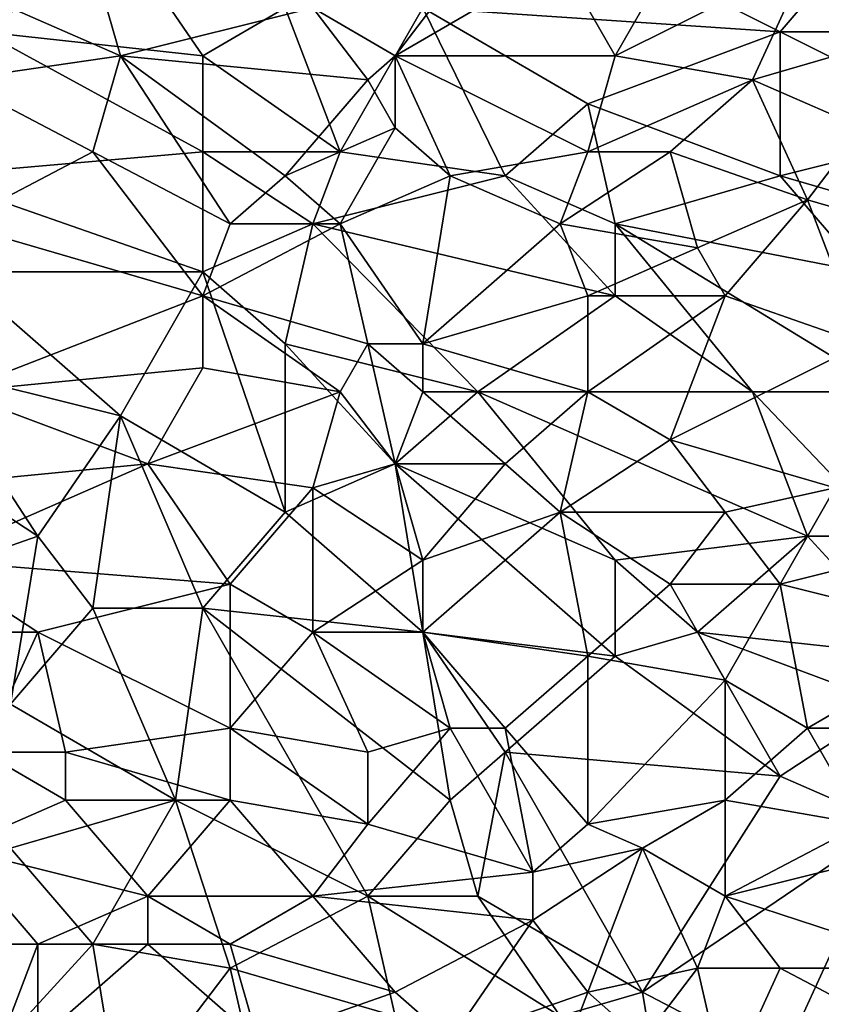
# Model space of a CAD drawing. Extents: x -1.1 to 1.1, y -0.36 to 0.36.
# Tile 235 of 256: x 0.08 to 0.21, y -0.09 to 0.07. Entities that reach past the tile are written whole.
import ezdxf

# ---------------------------------------------------------------- set-up
doc = ezdxf.new("R2010")
doc.units = 0

msp = doc.modelspace()

# ---------------------------------------------------------------- linework, layer by layer
for points in [[(0.22412, 0.06701, 0.39092), (0.22859, 0.08654, 0.38825), (0.20623, 0.07872, 0.39004)], [(0.09446, 0.08263, 0.26597), (0.0721, 0.06701, 0.26573), (0.07657, 0.07872, 0.26592)], [(0.0721, 0.06701, 0.26573), (0.09446, 0.08263, 0.26597), (0.10787, 0.0631, 0.26569)], [(0.12128, 0.07091, 0.26584), (0.10787, 0.0631, 0.26569), (0.09446, 0.08263, 0.26597)], [(0.17047, 0.08263, 0.26596), (0.20176, 0.06701, 0.26575), (0.14364, 0.07091, 0.26585)], [(0.17047, 0.08263, 0.26596), (0.21518, 0.08263, 0.26592), (0.20176, 0.06701, 0.26575)], [(0.24647, 0.06701, 0.26582), (0.20176, 0.06701, 0.26575), (0.21518, 0.08263, 0.26592)], [(0.09446, 0.0631, 0.39487), (0.08999, 0.07872, 0.39248), (0.06763, 0.07482, 0.39342)], [(0.12576, 0.07091, 0.39313), (0.08999, 0.07872, 0.39248), (0.09446, 0.0631, 0.39487)], [(0.17494, 0.0631, 0.39317), (0.16599, 0.07872, 0.39113), (0.13917, 0.0631, 0.39404)], [(0.16599, 0.07872, 0.39113), (0.14811, 0.07482, 0.39213), (0.13917, 0.0631, 0.39404)], [(0.16599, 0.07872, 0.39113), (0.17494, 0.0631, 0.39317), (0.18388, 0.07872, 0.39071)], [(0.20623, 0.07872, 0.39004), (0.18388, 0.07872, 0.39071), (0.17494, 0.0631, 0.39317)], [(0.19729, 0.05919, 0.39291), (0.20623, 0.07872, 0.39004), (0.17494, 0.0631, 0.39317)], [(0.20623, 0.07872, 0.39004), (0.19729, 0.05919, 0.39291), (0.22412, 0.06701, 0.39092)], [(0.06763, 0.07482, 0.39342), (0.06763, 0.05919, 0.39583), (0.09446, 0.0631, 0.39487)], [(0.12576, 0.07091, 0.39313), (0.13917, 0.0631, 0.39404), (0.14811, 0.07482, 0.39213)], [(0.1347, 0.05919, 0.39467), (0.12576, 0.07091, 0.39313), (0.09446, 0.0631, 0.39487)], [(0.10787, 0.0631, 0.26569), (0.12128, 0.07091, 0.26584), (0.13023, 0.04747, 0.26542)], [(0.13023, 0.04747, 0.26542), (0.12128, 0.07091, 0.26584), (0.14364, 0.07091, 0.26585)], [(0.12576, 0.07091, 0.39313), (0.1347, 0.05919, 0.39467), (0.13917, 0.0631, 0.39404)], [(0.15705, 0.04357, 0.26536), (0.13023, 0.04747, 0.26542), (0.14364, 0.07091, 0.26585)], [(0.14364, 0.07091, 0.26585), (0.20176, 0.06701, 0.26575), (0.17047, 0.05529, 0.26555)], [(0.17047, 0.05529, 0.26555), (0.15705, 0.04357, 0.26536), (0.14364, 0.07091, 0.26585)], [(0.10787, 0.04747, 0.26538), (0.06316, 0.04357, 0.26523), (0.0721, 0.06701, 0.26573)], [(0.10787, 0.0631, 0.26569), (0.10787, 0.04747, 0.26538), (0.0721, 0.06701, 0.26573)], [(0.17047, 0.05529, 0.26555), (0.20176, 0.06701, 0.26575), (0.20176, 0.04357, 0.26539)], [(0.21518, 0.05138, 0.39312), (0.22412, 0.06701, 0.39092), (0.19729, 0.05919, 0.39291)], [(0.24647, 0.06701, 0.26582), (0.23306, 0.05138, 0.26556), (0.20176, 0.06701, 0.26575)], [(0.23306, 0.05138, 0.26556), (0.20176, 0.04357, 0.26539), (0.20176, 0.06701, 0.26575)], [(0.08999, 0.04747, 0.39709), (0.09446, 0.0631, 0.39487), (0.06763, 0.05919, 0.39583)], [(0.11234, 0.03576, 0.39813), (0.09446, 0.0631, 0.39487), (0.08999, 0.04747, 0.39709)], [(0.09446, 0.0631, 0.39487), (0.12128, 0.04357, 0.397), (0.1347, 0.05919, 0.39467)], [(0.09446, 0.0631, 0.39487), (0.11234, 0.03576, 0.39813), (0.12128, 0.04357, 0.397)], [(0.13023, 0.04747, 0.26542), (0.10787, 0.04747, 0.26538), (0.10787, 0.0631, 0.26569)], [(0.13917, 0.0631, 0.39404), (0.1347, 0.05919, 0.39467), (0.13917, 0.05138, 0.39564)], [(0.17047, 0.04747, 0.39531), (0.17494, 0.0631, 0.39317), (0.13917, 0.0631, 0.39404)], [(0.13917, 0.0631, 0.39404), (0.14811, 0.04357, 0.39642), (0.17047, 0.04747, 0.39531)], [(0.13917, 0.0631, 0.39404), (0.13917, 0.05138, 0.39564), (0.14811, 0.04357, 0.39642)], [(0.17494, 0.0631, 0.39317), (0.17047, 0.04747, 0.39531), (0.19729, 0.05919, 0.39291)], [(0.08999, 0.04747, 0.39709), (0.06763, 0.05919, 0.39583), (0.06763, 0.03576, 0.39892)], [(0.13917, 0.05138, 0.39564), (0.1347, 0.05919, 0.39467), (0.12128, 0.04357, 0.397)], [(0.18388, 0.04747, 0.39486), (0.19729, 0.05919, 0.39291), (0.17047, 0.04747, 0.39531)], [(0.18388, 0.04747, 0.39486), (0.20623, 0.03966, 0.39483), (0.19729, 0.05919, 0.39291)], [(0.21518, 0.05138, 0.39312), (0.19729, 0.05919, 0.39291), (0.20623, 0.03966, 0.39483)], [(0.15705, 0.04357, 0.26536), (0.17047, 0.05529, 0.26555), (0.17494, 0.03576, 0.26528)], [(0.20176, 0.04357, 0.26539), (0.17494, 0.03576, 0.26528), (0.17047, 0.05529, 0.26555)], [(0.13023, 0.03576, 0.39779), (0.13917, 0.05138, 0.39564), (0.12128, 0.04357, 0.397)], [(0.14811, 0.04357, 0.39642), (0.13917, 0.05138, 0.39564), (0.13023, 0.03576, 0.39779)], [(0.20176, 0.04357, 0.26539), (0.23306, 0.05138, 0.26556), (0.25542, 0.02794, 0.26534)], [(0.21518, 0.05138, 0.39312), (0.20623, 0.03966, 0.39483), (0.21965, 0.03576, 0.39464)], [(0.06316, 0.04357, 0.26523), (0.10787, 0.04747, 0.26538), (0.10787, 0.02794, 0.26515)], [(0.10787, 0.02404, 0.39963), (0.08999, 0.04747, 0.39709), (0.06763, 0.03576, 0.39892)], [(0.08999, 0.04747, 0.39709), (0.10787, 0.02404, 0.39963), (0.11234, 0.03576, 0.39813)], [(0.13023, 0.04747, 0.26542), (0.12576, 0.03576, 0.26525), (0.10787, 0.04747, 0.26538)], [(0.12576, 0.03576, 0.26525), (0.10787, 0.02794, 0.26515), (0.10787, 0.04747, 0.26538)], [(0.15705, 0.04357, 0.26536), (0.12576, 0.03576, 0.26525), (0.13023, 0.04747, 0.26542)], [(0.16599, 0.03576, 0.39685), (0.17047, 0.04747, 0.39531), (0.14811, 0.04357, 0.39642)], [(0.17047, 0.04747, 0.39531), (0.16599, 0.03576, 0.39685), (0.18388, 0.04747, 0.39486)], [(0.18835, 0.03185, 0.39648), (0.18388, 0.04747, 0.39486), (0.16599, 0.03576, 0.39685)], [(0.18388, 0.04747, 0.39486), (0.18835, 0.03185, 0.39648), (0.20623, 0.03966, 0.39483)], [(0.10787, 0.02794, 0.26515), (0.06763, 0.02794, 0.26506), (0.06316, 0.04357, 0.26523)], [(0.13023, 0.03576, 0.39779), (0.12128, 0.04357, 0.397), (0.11234, 0.03576, 0.39813)], [(0.15705, 0.04357, 0.26536), (0.17494, 0.02404, 0.26518), (0.12576, 0.03576, 0.26525)], [(0.14811, 0.04357, 0.39642), (0.13023, 0.03576, 0.39779), (0.14364, 0.01622, 0.39969)], [(0.14811, 0.04357, 0.39642), (0.14364, 0.01622, 0.39969), (0.16599, 0.03576, 0.39685)], [(0.17494, 0.03576, 0.26528), (0.17494, 0.02404, 0.26518), (0.15705, 0.04357, 0.26536)], [(0.20176, 0.04357, 0.26539), (0.21518, 0.02794, 0.26526), (0.17494, 0.03576, 0.26528)], [(0.25542, 0.02794, 0.26534), (0.21518, 0.02794, 0.26526), (0.20176, 0.04357, 0.26539)], [(0.20623, 0.03966, 0.39483), (0.18835, 0.03185, 0.39648), (0.19282, 0.02404, 0.39713)], [(0.20623, 0.03966, 0.39483), (0.19282, 0.02404, 0.39713), (0.21518, 0.01622, 0.3968)], [(0.21965, 0.03576, 0.39464), (0.20623, 0.03966, 0.39483), (0.21518, 0.01622, 0.3968)], [(0.06763, 0.03576, 0.39892), (0.06763, 0.00841, 0.40209), (0.10787, 0.02404, 0.39963)], [(0.10787, 0.02794, 0.26515), (0.12576, 0.03576, 0.26525), (0.12128, 0.01622, 0.26513)], [(0.1347, 0.01622, 0.39993), (0.13023, 0.03576, 0.39779), (0.10787, 0.02404, 0.39963)], [(0.13023, 0.03576, 0.39779), (0.11234, 0.03576, 0.39813), (0.10787, 0.02404, 0.39963)], [(0.12128, 0.01622, 0.26513), (0.12576, 0.03576, 0.26525), (0.15258, 0.00841, 0.26514)], [(0.17494, 0.02404, 0.26518), (0.15258, 0.00841, 0.26514), (0.12576, 0.03576, 0.26525)], [(0.13023, 0.03576, 0.39779), (0.1347, 0.01622, 0.39993), (0.14364, 0.01622, 0.39969)], [(0.14364, 0.01622, 0.39969), (0.17047, 0.02404, 0.39802), (0.16599, 0.03576, 0.39685)], [(0.16599, 0.03576, 0.39685), (0.17047, 0.02404, 0.39802), (0.18835, 0.03185, 0.39648)], [(0.17494, 0.02404, 0.26518), (0.17494, 0.03576, 0.26528), (0.19729, 0.00841, 0.26518)], [(0.21518, 0.02794, 0.26526), (0.21965, 0.00841, 0.26519), (0.17494, 0.03576, 0.26528)], [(0.21965, 0.00841, 0.26519), (0.19729, 0.00841, 0.26518), (0.17494, 0.03576, 0.26528)], [(0.19282, 0.02404, 0.39713), (0.18835, 0.03185, 0.39648), (0.17047, 0.02404, 0.39802)], [(0.06316, 0.01232, 0.265), (0.06763, 0.02794, 0.26506), (0.09446, 0.00451, 0.26508)], [(0.09446, 0.00451, 0.26508), (0.06763, 0.02794, 0.26506), (0.10787, 0.02794, 0.26515)], [(0.12128, -0.01112, 0.2652), (0.09446, 0.00451, 0.26508), (0.10787, 0.02794, 0.26515)], [(0.12128, -0.01112, 0.2652), (0.10787, 0.02794, 0.26515), (0.12128, 0.01622, 0.26513)], [(0.10787, 0.01232, 0.40095), (0.10787, 0.02404, 0.39963), (0.06763, 0.00841, 0.40209)], [(0.10787, 0.02404, 0.39963), (0.13023, 0.00841, 0.40087), (0.1347, 0.01622, 0.39993)], [(0.10787, 0.02404, 0.39963), (0.10787, 0.01232, 0.40095), (0.13023, 0.00841, 0.40087)], [(0.14364, 0.01622, 0.39969), (0.17047, 0.00841, 0.39964), (0.17047, 0.02404, 0.39802)], [(0.17494, 0.02404, 0.26518), (0.19729, 0.00841, 0.26518), (0.15258, 0.00841, 0.26514)], [(0.17047, 0.02404, 0.39802), (0.17047, 0.00841, 0.39964), (0.19282, 0.02404, 0.39713)], [(0.18388, 0.0006, 0.39985), (0.19282, 0.02404, 0.39713), (0.17047, 0.00841, 0.39964)], [(0.21518, 0.01622, 0.3968), (0.19282, 0.02404, 0.39713), (0.18388, 0.0006, 0.39985)], [(0.15258, 0.00841, 0.26514), (0.13917, -0.00331, 0.26518), (0.12128, 0.01622, 0.26513)], [(0.12128, -0.01112, 0.2652), (0.12128, 0.01622, 0.26513), (0.13917, -0.00331, 0.26518)], [(0.1347, 0.01622, 0.39993), (0.13023, 0.00841, 0.40087), (0.13917, -0.00331, 0.40178)], [(0.14364, 0.00841, 0.4005), (0.14364, 0.01622, 0.39969), (0.1347, 0.01622, 0.39993)], [(0.14364, 0.00841, 0.4005), (0.1347, 0.01622, 0.39993), (0.13917, -0.00331, 0.40178)], [(0.14364, 0.01622, 0.39969), (0.14364, 0.00841, 0.4005), (0.17047, 0.00841, 0.39964)], [(0.2107, -0.00721, 0.39912), (0.21518, 0.01622, 0.3968), (0.18388, 0.0006, 0.39985)], [(0.06316, 0.01232, 0.265), (0.08104, -0.01503, 0.26515), (0.04528, 0.00841, 0.26496)], [(0.08104, -0.01503, 0.26515), (0.06316, 0.01232, 0.265), (0.09446, 0.00451, 0.26508)], [(0.09893, -0.00331, 0.40273), (0.10787, 0.01232, 0.40095), (0.06763, 0.00841, 0.40209)], [(0.10787, 0.01232, 0.40095), (0.09893, -0.00331, 0.40273), (0.13023, 0.00841, 0.40087)], [(0.08104, -0.01503, 0.26515), (0.05869, -0.02284, 0.26514), (0.04528, 0.00841, 0.26496)], [(0.06763, 0.00841, 0.40209), (0.05869, -0.00721, 0.40382), (0.09893, -0.00331, 0.40273)], [(0.12576, -0.00721, 0.40252), (0.13023, 0.00841, 0.40087), (0.09893, -0.00331, 0.40273)], [(0.13023, 0.00841, 0.40087), (0.12576, -0.00721, 0.40252), (0.13917, -0.00331, 0.40178)], [(0.15705, -0.00331, 0.40124), (0.14364, 0.00841, 0.4005), (0.13917, -0.00331, 0.40178)], [(0.15258, 0.00841, 0.26514), (0.17494, -0.01893, 0.26523), (0.13917, -0.00331, 0.26518)], [(0.15705, -0.00331, 0.40124), (0.17047, 0.00841, 0.39964), (0.14364, 0.00841, 0.4005)], [(0.19729, 0.00841, 0.26518), (0.20623, -0.01503, 0.26521), (0.15258, 0.00841, 0.26514)], [(0.20623, -0.01503, 0.26521), (0.17494, -0.01893, 0.26523), (0.15258, 0.00841, 0.26514)], [(0.16599, -0.01112, 0.40161), (0.17047, 0.00841, 0.39964), (0.15705, -0.00331, 0.40124)], [(0.17047, 0.00841, 0.39964), (0.16599, -0.01112, 0.40161), (0.18388, 0.0006, 0.39985)], [(0.21965, 0.00841, 0.26519), (0.21965, -0.01503, 0.26523), (0.19729, 0.00841, 0.26518)], [(0.21965, -0.01503, 0.26523), (0.20623, -0.01503, 0.26521), (0.19729, 0.00841, 0.26518)], [(0.08999, -0.02674, 0.26527), (0.08104, -0.01503, 0.26515), (0.09446, 0.00451, 0.26508)], [(0.10787, -0.02674, 0.2653), (0.08999, -0.02674, 0.26527), (0.09446, 0.00451, 0.26508)], [(0.12128, -0.01112, 0.2652), (0.10787, -0.02674, 0.2653), (0.09446, 0.00451, 0.26508)], [(0.19282, -0.01112, 0.40043), (0.18388, 0.0006, 0.39985), (0.16599, -0.01112, 0.40161)], [(0.18388, 0.0006, 0.39985), (0.19282, -0.01112, 0.40043), (0.2107, -0.00721, 0.39912)], [(0.09893, -0.00331, 0.40273), (0.05869, -0.00721, 0.40382), (0.06316, -0.01893, 0.40484)], [(0.11234, -0.02284, 0.40423), (0.09893, -0.00331, 0.40273), (0.06316, -0.01893, 0.40484)], [(0.09893, -0.00331, 0.40273), (0.11234, -0.02284, 0.40423), (0.12576, -0.00721, 0.40252)], [(0.13917, -0.00331, 0.26518), (0.14364, -0.03065, 0.26533), (0.12128, -0.01112, 0.2652)], [(0.14364, -0.01893, 0.40305), (0.13917, -0.00331, 0.40178), (0.12576, -0.00721, 0.40252)], [(0.15705, -0.00331, 0.40124), (0.13917, -0.00331, 0.40178), (0.14364, -0.01893, 0.40305)], [(0.17494, -0.01893, 0.26523), (0.17494, -0.03456, 0.26533), (0.13917, -0.00331, 0.26518)], [(0.17494, -0.03456, 0.26533), (0.14364, -0.03065, 0.26533), (0.13917, -0.00331, 0.26518)], [(0.16599, -0.01112, 0.40161), (0.15705, -0.00331, 0.40124), (0.14364, -0.01893, 0.40305)], [(0.12576, -0.03065, 0.40449), (0.12576, -0.00721, 0.40252), (0.11234, -0.02284, 0.40423)], [(0.12576, -0.00721, 0.40252), (0.12576, -0.03065, 0.40449), (0.14364, -0.01893, 0.40305)], [(0.2107, -0.00721, 0.39912), (0.19282, -0.01112, 0.40043), (0.20176, -0.02284, 0.40081)], [(0.2107, -0.00721, 0.39912), (0.20176, -0.02284, 0.40081), (0.23306, -0.01503, 0.39835)], [(0.10787, -0.02674, 0.2653), (0.12128, -0.01112, 0.2652), (0.14364, -0.03065, 0.26533)], [(0.16599, -0.01112, 0.40161), (0.14364, -0.01893, 0.40305), (0.14364, -0.03065, 0.40394)], [(0.17047, -0.03456, 0.4032), (0.16599, -0.01112, 0.40161), (0.14364, -0.03065, 0.40394)], [(0.18388, -0.02284, 0.4018), (0.19282, -0.01112, 0.40043), (0.16599, -0.01112, 0.40161)], [(0.16599, -0.01112, 0.40161), (0.17047, -0.03456, 0.4032), (0.18388, -0.02284, 0.4018)], [(0.20176, -0.02284, 0.40081), (0.19282, -0.01112, 0.40043), (0.18388, -0.02284, 0.4018)], [(0.08104, -0.01503, 0.26515), (0.07657, -0.04237, 0.26538), (0.05869, -0.02284, 0.26514)], [(0.08999, -0.02674, 0.26527), (0.07657, -0.04237, 0.26538), (0.08104, -0.01503, 0.26515)], [(0.17494, -0.01893, 0.26523), (0.20623, -0.01503, 0.26521), (0.18835, -0.03065, 0.2653)], [(0.20623, -0.01503, 0.26521), (0.22412, -0.03456, 0.26533), (0.18835, -0.03065, 0.2653)], [(0.23306, -0.03065, 0.39937), (0.23306, -0.01503, 0.39835), (0.20176, -0.02284, 0.40081)], [(0.21965, -0.01503, 0.26523), (0.22412, -0.03456, 0.26533), (0.20623, -0.01503, 0.26521)], [(0.06316, -0.01893, 0.40484), (0.08104, -0.03065, 0.40551), (0.11234, -0.02284, 0.40423)], [(0.06316, -0.01893, 0.40484), (0.06316, -0.03065, 0.40581), (0.08104, -0.03065, 0.40551)], [(0.12576, -0.03065, 0.40449), (0.14364, -0.03065, 0.40394), (0.14364, -0.01893, 0.40305)], [(0.18835, -0.03065, 0.2653), (0.17494, -0.03456, 0.26533), (0.17494, -0.01893, 0.26523)], [(0.11234, -0.04628, 0.40594), (0.11234, -0.02284, 0.40423), (0.08104, -0.03065, 0.40551)], [(0.11234, -0.02284, 0.40423), (0.11234, -0.04628, 0.40594), (0.12576, -0.03065, 0.40449)], [(0.19282, -0.03846, 0.40233), (0.18388, -0.02284, 0.4018), (0.17047, -0.03456, 0.4032)], [(0.18388, -0.02284, 0.4018), (0.19282, -0.03846, 0.40233), (0.20176, -0.02284, 0.40081)], [(0.19282, -0.03846, 0.40233), (0.20623, -0.04628, 0.40196), (0.20176, -0.02284, 0.40081)], [(0.23306, -0.03065, 0.39937), (0.20176, -0.02284, 0.40081), (0.20623, -0.04628, 0.40196)], [(0.1034, -0.05799, 0.26556), (0.07657, -0.04237, 0.26538), (0.08999, -0.02674, 0.26527)], [(0.10787, -0.02674, 0.2653), (0.1034, -0.05799, 0.26556), (0.08999, -0.02674, 0.26527)], [(0.1034, -0.05799, 0.26556), (0.10787, -0.02674, 0.2653), (0.1347, -0.07362, 0.26572)], [(0.14364, -0.03065, 0.26533), (0.14811, -0.05799, 0.26557), (0.10787, -0.02674, 0.2653)], [(0.14811, -0.05799, 0.26557), (0.1347, -0.07362, 0.26572), (0.10787, -0.02674, 0.2653)], [(0.08104, -0.03065, 0.40551), (0.06316, -0.03065, 0.40581), (0.0721, -0.05018, 0.40705)], [(0.08104, -0.03065, 0.40551), (0.0721, -0.05018, 0.40705), (0.08552, -0.05018, 0.4068)], [(0.08104, -0.03065, 0.40551), (0.08552, -0.05018, 0.4068), (0.11234, -0.04628, 0.40594)], [(0.1347, -0.05018, 0.40548), (0.12576, -0.03065, 0.40449), (0.11234, -0.04628, 0.40594)], [(0.14811, -0.04628, 0.40479), (0.14364, -0.03065, 0.40394), (0.12576, -0.03065, 0.40449)], [(0.14811, -0.04628, 0.40479), (0.12576, -0.03065, 0.40449), (0.1347, -0.05018, 0.40548)], [(0.14364, -0.03065, 0.40394), (0.15705, -0.04628, 0.40445), (0.17047, -0.03456, 0.4032)], [(0.14364, -0.03065, 0.40394), (0.14811, -0.04628, 0.40479), (0.15705, -0.04628, 0.40445)], [(0.17494, -0.03456, 0.26533), (0.15705, -0.05018, 0.26549), (0.14364, -0.03065, 0.26533)], [(0.15705, -0.05018, 0.26549), (0.14811, -0.05799, 0.26557), (0.14364, -0.03065, 0.26533)], [(0.17494, -0.03456, 0.26533), (0.18835, -0.03065, 0.2653), (0.20176, -0.05409, 0.26549)], [(0.22412, -0.03456, 0.26533), (0.21965, -0.04237, 0.2654), (0.18835, -0.03065, 0.2653)], [(0.21965, -0.04237, 0.2654), (0.20176, -0.05409, 0.26549), (0.18835, -0.03065, 0.2653)], [(0.22412, -0.04628, 0.4008), (0.23306, -0.03065, 0.39937), (0.20623, -0.04628, 0.40196)], [(0.17047, -0.03456, 0.4032), (0.15705, -0.04628, 0.40445), (0.17047, -0.0619, 0.4046)], [(0.17494, -0.03456, 0.26533), (0.20176, -0.05409, 0.26549), (0.15705, -0.05018, 0.26549)], [(0.17047, -0.03456, 0.4032), (0.17047, -0.0619, 0.4046), (0.19282, -0.03846, 0.40233)], [(0.19282, -0.05799, 0.4033), (0.19282, -0.03846, 0.40233), (0.17047, -0.0619, 0.4046)], [(0.19282, -0.05799, 0.4033), (0.20623, -0.04628, 0.40196), (0.19282, -0.03846, 0.40233)], [(0.1034, -0.05799, 0.26556), (0.07657, -0.06581, 0.26557), (0.07657, -0.04237, 0.26538)], [(0.20176, -0.05409, 0.26549), (0.21965, -0.04237, 0.2654), (0.21965, -0.0619, 0.26555)], [(0.11234, -0.05799, 0.40662), (0.11234, -0.04628, 0.40594), (0.08552, -0.05018, 0.4068)], [(0.11234, -0.04628, 0.40594), (0.1347, -0.0619, 0.40608), (0.1347, -0.05018, 0.40548)], [(0.11234, -0.04628, 0.40594), (0.11234, -0.05799, 0.40662), (0.1347, -0.0619, 0.40608)], [(0.16152, -0.06971, 0.4053), (0.14811, -0.04628, 0.40479), (0.1347, -0.0619, 0.40608)], [(0.14811, -0.04628, 0.40479), (0.1347, -0.05018, 0.40548), (0.1347, -0.0619, 0.40608)], [(0.15705, -0.04628, 0.40445), (0.14811, -0.04628, 0.40479), (0.16152, -0.06971, 0.4053)], [(0.17047, -0.0619, 0.4046), (0.15705, -0.04628, 0.40445), (0.16152, -0.06971, 0.4053)], [(0.20623, -0.04628, 0.40196), (0.19282, -0.05799, 0.4033), (0.21518, -0.0619, 0.40205)], [(0.22412, -0.04628, 0.4008), (0.20623, -0.04628, 0.40196), (0.21518, -0.0619, 0.40205)], [(0.0721, -0.05018, 0.40705), (0.06763, -0.06581, 0.40799), (0.08552, -0.05799, 0.40726)], [(0.08552, -0.05799, 0.40726), (0.08552, -0.05018, 0.4068), (0.0721, -0.05018, 0.40705)], [(0.11234, -0.05799, 0.40662), (0.08552, -0.05018, 0.4068), (0.08552, -0.05799, 0.40726)], [(0.15705, -0.05018, 0.26549), (0.15258, -0.07362, 0.26572), (0.14811, -0.05799, 0.26557)], [(0.15258, -0.07362, 0.26572), (0.15705, -0.05018, 0.26549), (0.17941, -0.08924, 0.26587)], [(0.17941, -0.08924, 0.26587), (0.15705, -0.05018, 0.26549), (0.20176, -0.05409, 0.26549)], [(0.21965, -0.0619, 0.26555), (0.17941, -0.08924, 0.26587), (0.20176, -0.05409, 0.26549)], [(0.09893, -0.07362, 0.40764), (0.08552, -0.05799, 0.40726), (0.06763, -0.06581, 0.40799)], [(0.08999, -0.08143, 0.26572), (0.07657, -0.06581, 0.26557), (0.1034, -0.05799, 0.26556)], [(0.11234, -0.05799, 0.40662), (0.08552, -0.05799, 0.40726), (0.09893, -0.07362, 0.40764)], [(0.11234, -0.08534, 0.26578), (0.08999, -0.08143, 0.26572), (0.1034, -0.05799, 0.26556)], [(0.11234, -0.05799, 0.40662), (0.09893, -0.07362, 0.40764), (0.12576, -0.07362, 0.40683)], [(0.1347, -0.07362, 0.26572), (0.11234, -0.08534, 0.26578), (0.1034, -0.05799, 0.26556)], [(0.1347, -0.0619, 0.40608), (0.11234, -0.05799, 0.40662), (0.12576, -0.07362, 0.40683)], [(0.1347, -0.07362, 0.26572), (0.14811, -0.05799, 0.26557), (0.15258, -0.07362, 0.26572)], [(0.19282, -0.05799, 0.4033), (0.17047, -0.0619, 0.4046), (0.17941, -0.06581, 0.40432)], [(0.19282, -0.07362, 0.4038), (0.19282, -0.05799, 0.4033), (0.17941, -0.06581, 0.40432)], [(0.19282, -0.07362, 0.4038), (0.21518, -0.0619, 0.40205), (0.19282, -0.05799, 0.4033)], [(0.16152, -0.06971, 0.4053), (0.1347, -0.0619, 0.40608), (0.12576, -0.07362, 0.40683)], [(0.17941, -0.06581, 0.40432), (0.17047, -0.0619, 0.4046), (0.16152, -0.06971, 0.4053)], [(0.21965, -0.0619, 0.26555), (0.20176, -0.10096, 0.26597), (0.17941, -0.08924, 0.26587)], [(0.22412, -0.06581, 0.40158), (0.21518, -0.0619, 0.40205), (0.19282, -0.07362, 0.4038)], [(0.242, -0.09315, 0.26591), (0.20176, -0.10096, 0.26597), (0.21965, -0.0619, 0.26555)], [(0.08104, -0.08143, 0.40827), (0.06763, -0.06581, 0.40799), (0.04975, -0.08143, 0.40874)], [(0.06763, -0.06581, 0.40799), (0.08104, -0.08143, 0.40827), (0.09893, -0.07362, 0.40764)], [(0.08999, -0.08143, 0.26572), (0.0721, -0.10096, 0.26575), (0.07657, -0.06581, 0.26557)], [(0.17941, -0.06581, 0.40432), (0.16152, -0.06971, 0.4053), (0.16152, -0.07753, 0.40551)], [(0.17047, -0.08924, 0.40524), (0.17941, -0.06581, 0.40432), (0.16152, -0.07753, 0.40551)], [(0.17047, -0.08924, 0.40524), (0.18835, -0.08534, 0.40426), (0.17941, -0.06581, 0.40432)], [(0.19282, -0.07362, 0.4038), (0.17941, -0.06581, 0.40432), (0.18835, -0.08534, 0.40426)], [(0.22859, -0.08534, 0.40165), (0.22412, -0.06581, 0.40158), (0.19282, -0.07362, 0.4038)], [(0.16152, -0.07753, 0.40551), (0.16152, -0.06971, 0.4053), (0.12576, -0.07362, 0.40683)], [(0.09893, -0.08143, 0.40784), (0.09893, -0.07362, 0.40764), (0.08104, -0.08143, 0.40827)], [(0.11234, -0.08143, 0.40746), (0.12576, -0.07362, 0.40683), (0.09893, -0.07362, 0.40764)], [(0.11234, -0.08143, 0.40746), (0.09893, -0.07362, 0.40764), (0.09893, -0.08143, 0.40784)], [(0.13917, -0.08924, 0.40663), (0.12576, -0.07362, 0.40683), (0.11234, -0.08143, 0.40746)], [(0.11234, -0.08534, 0.26578), (0.1347, -0.07362, 0.26572), (0.13917, -0.09315, 0.26588)], [(0.16152, -0.07753, 0.40551), (0.12576, -0.07362, 0.40683), (0.13917, -0.08924, 0.40663)], [(0.15258, -0.07362, 0.26572), (0.16599, -0.09315, 0.2659), (0.1347, -0.07362, 0.26572)], [(0.16599, -0.09315, 0.2659), (0.13917, -0.09315, 0.26588), (0.1347, -0.07362, 0.26572)], [(0.16599, -0.09315, 0.2659), (0.15258, -0.07362, 0.26572), (0.17941, -0.08924, 0.26587)], [(0.19282, -0.07362, 0.4038), (0.18835, -0.08534, 0.40426), (0.20176, -0.08534, 0.40342)], [(0.20176, -0.08534, 0.40342), (0.22859, -0.08534, 0.40165), (0.19282, -0.07362, 0.4038)], [(0.14811, -0.09706, 0.40629), (0.16152, -0.07753, 0.40551), (0.13917, -0.08924, 0.40663)], [(0.16152, -0.07753, 0.40551), (0.14811, -0.09706, 0.40629), (0.17047, -0.08924, 0.40524)], [(0.08104, -0.08143, 0.40827), (0.04975, -0.08143, 0.40874), (0.07657, -0.09315, 0.40851)], [(0.09446, -0.10878, 0.26584), (0.0721, -0.10096, 0.26575), (0.08999, -0.08143, 0.26572)], [(0.07657, -0.09315, 0.40851), (0.08104, -0.09706, 0.40842), (0.08104, -0.08143, 0.40827)], [(0.08104, -0.09706, 0.40842), (0.09893, -0.08143, 0.40784), (0.08104, -0.08143, 0.40827)], [(0.11681, -0.09706, 0.40747), (0.09893, -0.08143, 0.40784), (0.08104, -0.09706, 0.40842)], [(0.11234, -0.08534, 0.26578), (0.09446, -0.10878, 0.26584), (0.08999, -0.08143, 0.26572)], [(0.11681, -0.09706, 0.40747), (0.11234, -0.08143, 0.40746), (0.09893, -0.08143, 0.40784)], [(0.13917, -0.08924, 0.40663), (0.11234, -0.08143, 0.40746), (0.11681, -0.09706, 0.40747)], [(0.09446, -0.10878, 0.26584), (0.11234, -0.08534, 0.26578), (0.11681, -0.10487, 0.26589)], [(0.11681, -0.10487, 0.26589), (0.11234, -0.08534, 0.26578), (0.13917, -0.09315, 0.26588)], [(0.17941, -0.09706, 0.40479), (0.18835, -0.08534, 0.40426), (0.17047, -0.08924, 0.40524)], [(0.18835, -0.08534, 0.40426), (0.17941, -0.09706, 0.40479), (0.19282, -0.10487, 0.40398)], [(0.19282, -0.10487, 0.40398), (0.20176, -0.08534, 0.40342), (0.18835, -0.08534, 0.40426)], [(0.19282, -0.10487, 0.40398), (0.22412, -0.09706, 0.40201), (0.20176, -0.08534, 0.40342)], [(0.22412, -0.09706, 0.40201), (0.22859, -0.08534, 0.40165), (0.20176, -0.08534, 0.40342)], [(0.14811, -0.09706, 0.40629), (0.13917, -0.08924, 0.40663), (0.11681, -0.09706, 0.40747)], [(0.16152, -0.11268, 0.40552), (0.17047, -0.08924, 0.40524), (0.14811, -0.09706, 0.40629)], [(0.17941, -0.09706, 0.40479), (0.17047, -0.08924, 0.40524), (0.16152, -0.11268, 0.40552)], [(0.18388, -0.11659, 0.26606), (0.16599, -0.09315, 0.2659), (0.17941, -0.08924, 0.26587)], [(0.20176, -0.10096, 0.26597), (0.18388, -0.11659, 0.26606), (0.17941, -0.08924, 0.26587)]]:
    msp.add_3dface(points)

doc.saveas('drawing.dxf')
